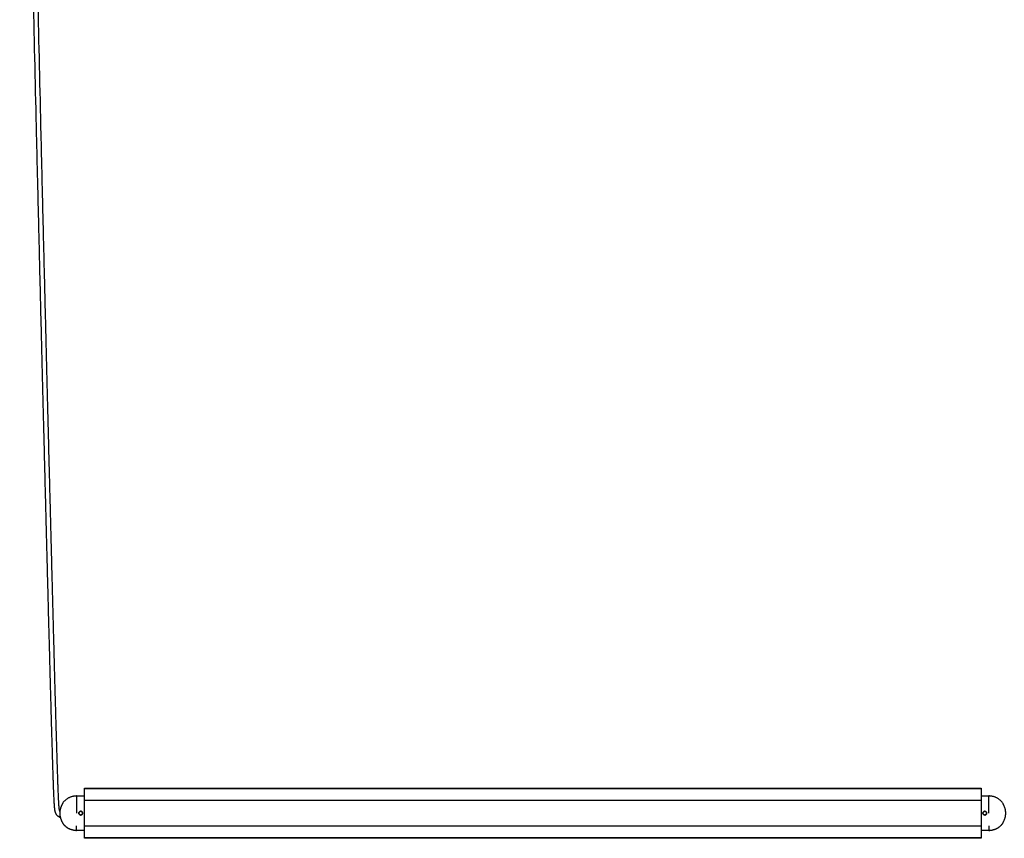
# Model space of a CAD drawing. Header units: millimetres. Extents: x 3542 to 4767, y 3584 to 5383.
# Tile 1 of 12: x 3550 to 4209, y 3584 to 4132. Entities that reach past the tile are written whole.
import ezdxf

# ---------------------------------------------------------------- set-up
doc = ezdxf.new("R2010")
doc.units = ezdxf.units.MM
doc.layers.add('Make2D$Visible$Curvas', color=7, linetype='Continuous')

msp = doc.modelspace()

# ---------------------------------------------------------------- linework, layer by layer
at = {"layer": 'Make2D$Visible$Curvas', "color": 7, "lineweight": -3}
for points, knots in [([(3577.41, 3598.29), (3577.36, 3598.31), (3577.32, 3598.32), (3577.27, 3598.34), (3577.2, 3598.36), (3577.13, 3598.39), (3577.05, 3598.42), (3576.98, 3598.45), (3576.91, 3598.48), (3576.83, 3598.52), (3576.76, 3598.55), (3576.69, 3598.58), (3576.62, 3598.62), (3576.55, 3598.66), (3576.48, 3598.69), (3576.42, 3598.73), (3576.35, 3598.77), (3576.28, 3598.81), (3576.22, 3598.85), (3576.15, 3598.89), (3576.09, 3598.94), (3576.03, 3598.98), (3575.97, 3599.02), (3575.91, 3599.07), (3575.85, 3599.12), (3575.79, 3599.16), (3575.73, 3599.21), (3575.67, 3599.26), (3575.62, 3599.31), (3575.56, 3599.37), (3575.51, 3599.42), (3575.46, 3599.47), (3575.4, 3599.53), (3575.35, 3599.58), (3575.3, 3599.63), (3575.26, 3599.69), (3575.21, 3599.75), (3575.16, 3599.8), (3575.12, 3599.86), (3575.07, 3599.92), (3575.03, 3599.98), (3574.99, 3600.04), (3574.95, 3600.1), (3574.9, 3600.16), (3574.87, 3600.22), (3574.83, 3600.28), (3574.79, 3600.34), (3574.75, 3600.41), (3574.72, 3600.47), (3574.68, 3600.53), (3574.65, 3600.59), (3574.62, 3600.66), (3574.59, 3600.72), (3574.56, 3600.79), (3574.53, 3600.85), (3574.5, 3600.92), (3574.47, 3600.98), (3574.44, 3601.04), (3574.41, 3601.11), (3574.39, 3601.18), (3574.36, 3601.24), (3574.34, 3601.31), (3574.31, 3601.37), (3574.29, 3601.44), (3574.26, 3601.51), (3574.24, 3601.58), (3574.22, 3601.64), (3574.19, 3601.71), (3574.17, 3601.78), (3574.15, 3601.85), (3574.13, 3601.92), (3574.11, 3601.99), (3574.09, 3602.05), (3574.07, 3602.12), (3574.05, 3602.19), (3574.03, 3602.26), (3574.01, 3602.34), (3573.99, 3602.41), (3573.97, 3602.48), (3573.96, 3602.51), (3573.96, 3602.55), (3573.95, 3602.59), (3573.94, 3602.62), (3573.93, 3602.66), (3573.92, 3602.7), (3573.91, 3602.74), (3573.9, 3602.78), (3573.89, 3602.82), (3573.88, 3602.86), (3573.87, 3602.9), (3573.86, 3602.94), (3573.85, 3602.99), (3573.84, 3603.04), (3573.83, 3603.08), (3573.82, 3603.13), (3573.81, 3603.18), (3573.8, 3603.23), (3573.78, 3603.34), (3573.76, 3603.45), (3573.75, 3603.57), (3573.74, 3603.63), (3573.73, 3603.69), (3573.72, 3603.76), (3573.71, 3603.83), (3573.7, 3603.89), (3573.69, 3603.96), (3573.68, 3604.04), (3573.67, 3604.11), (3573.66, 3604.19), (3573.65, 3604.27), (3573.64, 3604.35), (3573.63, 3604.43), (3573.62, 3604.53), (3573.61, 3604.62), (3573.61, 3604.7), (3573.6, 3604.8), (3573.59, 3604.9), (3573.58, 3605), (3573.57, 3605.11), (3573.56, 3605.22), (3573.55, 3605.33), (3573.54, 3605.44), (3573.53, 3605.56), (3573.52, 3605.68), (3573.51, 3605.81), (3573.5, 3605.94), (3573.49, 3606.07), (3573.48, 3606.21), (3573.47, 3606.35), (3573.46, 3606.49), (3573.45, 3606.65), (3573.44, 3606.8), (3573.43, 3606.96), (3573.42, 3607.12), (3573.41, 3607.29), (3573.4, 3607.46), (3573.39, 3607.64), (3573.38, 3607.82), (3573.37, 3608), (3573.36, 3608.2), (3573.34, 3608.4), (3573.33, 3608.59), (3573.32, 3608.81), (3573.31, 3609.02), (3573.3, 3609.23), (3573.29, 3609.46), (3573.28, 3609.69), (3573.27, 3609.92), (3573.24, 3610.43), (3573.22, 3610.94), (3573.19, 3611.45), (3573.17, 3612.03), (3573.14, 3612.62), (3573.11, 3613.2), (3573.09, 3613.87), (3573.06, 3614.53), (3573.03, 3615.2), (3573, 3615.95), (3572.97, 3616.7), (3572.94, 3617.45), (3572.91, 3618.3), (3572.88, 3619.15), (3572.85, 3619.99), (3572.81, 3620.93), (3572.78, 3621.88), (3572.75, 3622.82), (3572.71, 3623.87), (3572.67, 3624.92), (3572.64, 3625.97), (3572.6, 3627.13), (3572.56, 3628.29), (3572.52, 3629.45), (3572.48, 3630.72), (3572.44, 3632), (3572.4, 3633.28), (3572.36, 3634.68), (3572.31, 3636.07), (3572.27, 3637.47), (3572.22, 3639), (3572.18, 3640.53), (3572.13, 3642.06), (3572.08, 3643.72), (3572.03, 3645.38), (3571.98, 3647.04), (3571.93, 3648.84), (3571.87, 3650.64), (3571.82, 3652.45), (3571.76, 3654.39), (3571.71, 3656.34), (3571.65, 3658.29), (3571.59, 3660.39), (3571.53, 3662.49), (3571.47, 3664.59), (3571.41, 3666.85), (3571.34, 3669.11), (3571.28, 3671.37), (3571.21, 3673.79), (3571.15, 3676.21), (3571.08, 3678.64), (3571.01, 3681.23), (3570.94, 3683.82), (3570.87, 3686.42), (3570.79, 3689.19), (3570.71, 3691.95), (3570.64, 3694.72), (3570.56, 3697.67), (3570.48, 3700.62), (3570.4, 3703.58), (3570.32, 3706.71), (3570.23, 3709.85), (3570.15, 3712.99), (3570.06, 3716.32), (3569.97, 3719.66), (3569.88, 3722.99), (3569.79, 3726.52), (3569.7, 3730.05), (3569.6, 3733.58), (3569.5, 3737.32), (3569.41, 3741.06), (3569.31, 3744.79), (3569.21, 3748.74), (3569.1, 3752.69), (3569, 3756.64), (3568.89, 3760.81), (3568.78, 3764.97), (3568.67, 3769.14), (3568.56, 3773.53), (3568.45, 3777.92), (3568.33, 3782.31), (3568.21, 3786.93), (3568.1, 3791.55), (3567.98, 3796.16), (3567.85, 3801.02), (3567.73, 3805.87), (3567.6, 3810.73), (3567.47, 3815.82), (3567.34, 3820.92), (3567.21, 3826.01), (3567.08, 3831.35), (3566.94, 3836.7), (3566.8, 3842.04), (3566.67, 3847.51), (3566.53, 3852.99), (3566.39, 3858.47), (3566.24, 3864.12), (3566.1, 3869.77), (3565.96, 3875.42), (3565.81, 3881.3), (3565.66, 3887.18), (3565.51, 3893.05), (3565.36, 3899.14), (3565.21, 3905.24), (3565.05, 3911.33), (3564.9, 3917.62), (3564.74, 3923.92), (3564.58, 3930.22), (3564.26, 3943.39), (3563.93, 3956.56), (3563.61, 3969.74), (3563.27, 3983.62), (3562.93, 3997.5), (3562.6, 4011.39), (3562.25, 4025.91), (3561.9, 4040.43), (3561.56, 4054.95), (3560.83, 4085.61), (3560.12, 4116.27), (3559.44, 4146.93), (3559.08, 4162.92), (3558.72, 4178.91), (3558.37, 4194.9), (3558.02, 4211.23), (3557.67, 4227.57), (3557.32, 4243.9), (3556.97, 4260.5), (3556.63, 4277.1), (3556.29, 4293.7), (3556.12, 4302.08), (3555.95, 4310.45), (3555.79, 4318.83), (3555.62, 4327.25), (3555.46, 4335.67), (3555.29, 4344.09), (3555.13, 4352.53), (3554.97, 4360.98), (3554.81, 4369.43), (3554.65, 4377.89), (3554.49, 4386.36), (3554.33, 4394.83), (3554.18, 4403.31), (3554.02, 4411.79), (3553.87, 4420.27), (3553.72, 4428.75), (3553.57, 4437.23), (3553.42, 4445.71), (3553.28, 4454.19), (3553.13, 4462.66), (3552.99, 4471.14), (3552.85, 4479.6), (3552.71, 4488.06), (3552.57, 4496.52), (3552.44, 4504.95), (3552.3, 4513.38), (3552.17, 4521.82), (3552.04, 4530.22), (3551.92, 4538.62), (3551.79, 4547.01), (3551.67, 4555.37), (3551.55, 4563.73), (3551.43, 4572.08), (3551.31, 4580.38), (3551.2, 4588.69), (3551.09, 4596.99), (3550.98, 4605.23), (3550.87, 4613.47), (3550.77, 4621.71), (3550.67, 4629.88), (3550.57, 4638.05), (3550.48, 4646.22), (3550.38, 4654.1), (3550.3, 4661.99), (3550.21, 4669.88)], [4.94403, 4.94403, 4.94403, 4.94403, 5.08765, 5.08765, 5.08765, 5.324534, 5.324534, 5.324534, 5.563134, 5.563134, 5.563134, 5.797794, 5.797794, 5.797794, 6.030243, 6.030243, 6.030243, 6.262381, 6.262381, 6.262381, 6.492395, 6.492395, 6.492395, 6.719599, 6.719599, 6.719599, 6.94703, 6.94703, 6.94703, 7.172655, 7.172655, 7.172655, 7.396195, 7.396195, 7.396195, 7.61764, 7.61764, 7.61764, 7.840306, 7.840306, 7.840306, 8.058552, 8.058552, 8.058552, 8.274808, 8.274808, 8.274808, 8.490618, 8.490618, 8.490618, 8.704487, 8.704487, 8.704487, 8.919263, 8.919263, 8.919263, 9.13059, 9.13059, 9.13059, 9.342839, 9.342839, 9.342839, 9.556123, 9.556123, 9.556123, 9.770158, 9.770158, 9.770158, 9.984152, 9.984152, 9.984152, 10.19986, 10.19986, 10.19986, 10.418903, 10.418903, 10.418903, 10.639895, 10.639895, 10.639895, 10.751547, 10.751547, 10.751547, 10.86534, 10.86534, 10.86534, 10.987133, 10.987133, 10.987133, 11.119121, 11.119121, 11.119121, 11.261042, 11.261042, 11.261042, 11.412497, 11.412497, 11.412497, 11.751243, 11.751243, 11.751243, 11.944211, 11.944211, 11.944211, 12.151054, 12.151054, 12.151054, 12.378331, 12.378331, 12.378331, 12.627551, 12.627551, 12.627551, 12.899366, 12.899366, 12.899366, 13.197146, 13.197146, 13.197146, 13.522483, 13.522483, 13.522483, 13.878462, 13.878462, 13.878462, 14.269149, 14.269149, 14.269149, 14.695047, 14.695047, 14.695047, 15.158063, 15.158063, 15.158063, 15.661205, 15.661205, 15.661205, 16.206381, 16.206381, 16.206381, 16.798001, 16.798001, 16.798001, 17.435153, 17.435153, 17.435153, 18.121973, 18.121973, 18.121973, 19.654617, 19.654617, 19.654617, 21.409434, 21.409434, 21.409434, 23.40823, 23.40823, 23.40823, 25.668063, 25.668063, 25.668063, 28.205231, 28.205231, 28.205231, 31.038871, 31.038871, 31.038871, 34.189195, 34.189195, 34.189195, 37.668678, 37.668678, 37.668678, 41.499826, 41.499826, 41.499826, 45.698147, 45.698147, 45.698147, 50.282612, 50.282612, 50.282612, 55.2696, 55.2696, 55.2696, 60.676664, 60.676664, 60.676664, 66.525696, 66.525696, 66.525696, 72.830177, 72.830177, 72.830177, 79.608118, 79.608118, 79.608118, 86.878967, 86.878967, 86.878967, 94.661221, 94.661221, 94.661221, 102.971225, 102.971225, 102.971225, 111.826501, 111.826501, 111.826501, 121.245356, 121.245356, 121.245356, 131.245274, 131.245274, 131.245274, 141.843967, 141.843967, 141.843967, 153.059713, 153.059713, 153.059713, 164.910274, 164.910274, 164.910274, 177.412803, 177.412803, 177.412803, 190.586598, 190.586598, 190.586598, 204.447445, 204.447445, 204.447445, 219.014246, 219.014246, 219.014246, 234.305366, 234.305366, 234.305366, 250.335295, 250.335295, 250.335295, 266.769481, 266.769481, 266.769481, 283.732659, 283.732659, 283.732659, 301.367773, 301.367773, 301.367773, 319.646942, 319.646942, 319.646942, 338.542523, 338.542523, 338.542523, 378.07321, 378.07321, 378.07321, 419.738261, 419.738261, 419.738261, 463.314808, 463.314808, 463.314808, 555.318322, 555.318322, 555.318322, 603.300881, 603.300881, 603.300881, 652.308781, 652.308781, 652.308781, 702.121009, 702.121009, 702.121009, 727.258299, 727.258299, 727.258299, 752.515552, 752.515552, 752.515552, 777.860137, 777.860137, 777.860137, 803.26723, 803.26723, 803.26723, 828.712201, 828.712201, 828.712201, 854.161663, 854.161663, 854.161663, 879.590499, 879.590499, 879.590499, 904.971025, 904.971025, 904.971025, 930.275578, 930.275578, 930.275578, 955.475276, 955.475276, 955.475276, 980.5454, 980.5454, 980.5454, 1005.454252, 1005.454252, 1005.454252, 1030.177074, 1030.177074, 1030.177074, 1054.68541, 1054.68541, 1054.68541, 1078.351512, 1078.351512, 1078.351512, 1078.351512]), ([(3553.01, 4669.88), (3553.1, 4662), (3553.18, 4654.13), (3553.28, 4646.25), (3553.37, 4638.08), (3553.47, 4629.91), (3553.57, 4621.74), (3553.67, 4613.5), (3553.78, 4605.26), (3553.89, 4597.03), (3554, 4588.72), (3554.11, 4580.42), (3554.23, 4572.12), (3554.35, 4563.77), (3554.47, 4555.41), (3554.59, 4547.06), (3554.72, 4538.66), (3554.84, 4530.26), (3554.97, 4521.86), (3555.1, 4513.43), (3555.24, 4504.99), (3555.37, 4496.56), (3555.51, 4488.1), (3555.65, 4479.64), (3555.79, 4471.19), (3555.93, 4462.71), (3556.08, 4454.24), (3556.22, 4445.76), (3556.37, 4437.28), (3556.52, 4428.8), (3556.67, 4420.32), (3556.82, 4411.84), (3556.98, 4403.36), (3557.13, 4394.88), (3557.29, 4386.41), (3557.45, 4377.94), (3557.61, 4369.48), (3557.77, 4361.03), (3557.93, 4352.59), (3558.09, 4344.14), (3558.25, 4335.72), (3558.42, 4327.31), (3558.59, 4318.89), (3558.75, 4310.51), (3558.92, 4302.13), (3559.09, 4293.76), (3559.43, 4277.16), (3559.77, 4260.56), (3560.12, 4243.96), (3560.47, 4227.63), (3560.82, 4211.29), (3561.17, 4194.96), (3561.52, 4178.97), (3561.87, 4162.98), (3562.23, 4146.99), (3562.92, 4116.34), (3563.63, 4085.68), (3564.36, 4055.02), (3564.7, 4040.5), (3565.04, 4025.98), (3565.39, 4011.46), (3565.73, 3997.57), (3566.07, 3983.69), (3566.41, 3969.8), (3566.73, 3956.63), (3567.05, 3943.46), (3567.38, 3930.29), (3567.54, 3923.99), (3567.7, 3917.69), (3567.85, 3911.4), (3568.01, 3905.31), (3568.16, 3899.22), (3568.31, 3893.12), (3568.46, 3887.25), (3568.61, 3881.37), (3568.76, 3875.5), (3568.9, 3869.84), (3569.04, 3864.19), (3569.19, 3858.54), (3569.32, 3853.06), (3569.46, 3847.58), (3569.6, 3842.11), (3569.74, 3836.77), (3569.88, 3831.43), (3570.01, 3826.08), (3570.14, 3820.99), (3570.27, 3815.89), (3570.4, 3810.8), (3570.53, 3805.94), (3570.65, 3801.09), (3570.78, 3796.24), (3570.9, 3791.62), (3571.01, 3787), (3571.13, 3782.38), (3571.25, 3777.99), (3571.36, 3773.6), (3571.47, 3769.21), (3571.58, 3765.05), (3571.69, 3760.88), (3571.8, 3756.71), (3571.9, 3752.77), (3572, 3748.82), (3572.11, 3744.87), (3572.21, 3741.13), (3572.3, 3737.39), (3572.4, 3733.66), (3572.49, 3730.12), (3572.59, 3726.59), (3572.68, 3723.06), (3572.77, 3719.73), (3572.86, 3716.4), (3572.95, 3713.07), (3573.03, 3709.93), (3573.12, 3706.79), (3573.2, 3703.65), (3573.28, 3700.7), (3573.36, 3697.75), (3573.44, 3694.8), (3573.51, 3692.03), (3573.59, 3689.26), (3573.66, 3686.49), (3573.74, 3683.9), (3573.81, 3681.31), (3573.88, 3678.71), (3573.95, 3676.29), (3574.01, 3673.87), (3574.08, 3671.45), (3574.14, 3669.19), (3574.21, 3666.93), (3574.27, 3664.67), (3574.33, 3662.57), (3574.39, 3660.47), (3574.45, 3658.37), (3574.51, 3656.42), (3574.56, 3654.47), (3574.62, 3652.53), (3574.67, 3650.73), (3574.73, 3648.92), (3574.78, 3647.12), (3574.83, 3645.46), (3574.88, 3643.8), (3574.93, 3642.14), (3574.97, 3640.61), (3575.02, 3639.09), (3575.07, 3637.56), (3575.11, 3636.16), (3575.16, 3634.76), (3575.2, 3633.37), (3575.24, 3632.09), (3575.28, 3630.81), (3575.32, 3629.54), (3575.36, 3628.38), (3575.4, 3627.22), (3575.44, 3626.07), (3575.47, 3625.02), (3575.51, 3623.97), (3575.55, 3622.92), (3575.58, 3621.98), (3575.61, 3621.03), (3575.65, 3620.09), (3575.68, 3619.25), (3575.71, 3618.41), (3575.74, 3617.56), (3575.77, 3616.81), (3575.8, 3616.06), (3575.83, 3615.31), (3575.86, 3614.65), (3575.88, 3613.98), (3575.91, 3613.32), (3575.94, 3612.74), (3575.96, 3612.16), (3575.99, 3611.58), (3576.01, 3611.07), (3576.04, 3610.56), (3576.06, 3610.06), (3576.07, 3609.83), (3576.08, 3609.6), (3576.1, 3609.38), (3576.11, 3609.17), (3576.12, 3608.96), (3576.13, 3608.75), (3576.14, 3608.55), (3576.15, 3608.36), (3576.16, 3608.16), (3576.17, 3607.98), (3576.18, 3607.81), (3576.19, 3607.63), (3576.2, 3607.46), (3576.21, 3607.3), (3576.22, 3607.14), (3576.23, 3606.99), (3576.24, 3606.84), (3576.25, 3606.69), (3576.26, 3606.55), (3576.27, 3606.41), (3576.28, 3606.27), (3576.29, 3606.15), (3576.3, 3606.02), (3576.31, 3605.9), (3576.32, 3605.79), (3576.33, 3605.67), (3576.34, 3605.56), (3576.35, 3605.46), (3576.36, 3605.36), (3576.37, 3605.26), (3576.37, 3605.16), (3576.38, 3605.07), (3576.39, 3604.98), (3576.4, 3604.9), (3576.41, 3604.82), (3576.42, 3604.73), (3576.43, 3604.66), (3576.43, 3604.59), (3576.44, 3604.52), (3576.45, 3604.45), (3576.46, 3604.38), (3576.47, 3604.32), (3576.47, 3604.26), (3576.48, 3604.21), (3576.49, 3604.15), (3576.5, 3604.1), (3576.5, 3604.05), (3576.51, 3604), (3576.53, 3603.91), (3576.54, 3603.83), (3576.56, 3603.75), (3576.56, 3603.71), (3576.57, 3603.68), (3576.58, 3603.64), (3576.58, 3603.61), (3576.59, 3603.58), (3576.6, 3603.55), (3576.6, 3603.51), (3576.61, 3603.48), (3576.62, 3603.45), (3576.62, 3603.42), (3576.63, 3603.39), (3576.64, 3603.36), (3576.65, 3603.33), (3576.65, 3603.3), (3576.66, 3603.27), (3576.67, 3603.24), (3576.68, 3603.21), (3576.69, 3603.18), (3576.7, 3603.12), (3576.72, 3603.06), (3576.73, 3603), (3576.75, 3602.94), (3576.76, 3602.89), (3576.78, 3602.83), (3576.8, 3602.78), (3576.81, 3602.73), (3576.83, 3602.67), (3576.84, 3602.62), (3576.86, 3602.57), (3576.87, 3602.53), (3576.89, 3602.48), (3576.91, 3602.43), (3576.92, 3602.39), (3576.94, 3602.34), (3576.95, 3602.3), (3576.97, 3602.25), (3576.99, 3602.21), (3577, 3602.17), (3577.02, 3602.13), (3577.03, 3602.11), (3577.04, 3602.08), (3577.06, 3602.05)], [161.355299, 161.355299, 161.355299, 161.355299, 184.988848, 184.988848, 184.988848, 209.494775, 209.494775, 209.494775, 234.215326, 234.215326, 234.215326, 259.122034, 259.122034, 259.122034, 284.190132, 284.190132, 284.190132, 309.387911, 309.387911, 309.387911, 334.690647, 334.690647, 334.690647, 360.069449, 360.069449, 360.069449, 385.496649, 385.496649, 385.496649, 410.944557, 410.944557, 410.944557, 436.388051, 436.388051, 436.388051, 461.793737, 461.793737, 461.793737, 487.136985, 487.136985, 487.136985, 512.392963, 512.392963, 512.392963, 537.52904, 537.52904, 537.52904, 587.339011, 587.339011, 587.339011, 636.344862, 636.344862, 636.344862, 684.325565, 684.325565, 684.325565, 776.325897, 776.325897, 776.325897, 819.901105, 819.901105, 819.901105, 861.564984, 861.564984, 861.564984, 901.094672, 901.094672, 901.094672, 919.989822, 919.989822, 919.989822, 938.26861, 938.26861, 938.26861, 955.903395, 955.903395, 955.903395, 972.866302, 972.866302, 972.866302, 989.300273, 989.300273, 989.300273, 1005.329984, 1005.329984, 1005.329984, 1020.620865, 1020.620865, 1020.620865, 1035.187405, 1035.187405, 1035.187405, 1049.047967, 1049.047967, 1049.047967, 1062.221448, 1062.221448, 1062.221448, 1074.723633, 1074.723633, 1074.723633, 1086.573815, 1086.573815, 1086.573815, 1097.789143, 1097.789143, 1097.789143, 1108.387374, 1108.387374, 1108.387374, 1118.386781, 1118.386781, 1118.386781, 1127.805068, 1127.805068, 1127.805068, 1136.659712, 1136.659712, 1136.659712, 1144.969012, 1144.969012, 1144.969012, 1152.750478, 1152.750478, 1152.750478, 1160.020443, 1160.020443, 1160.020443, 1166.797388, 1166.797388, 1166.797388, 1173.100746, 1173.100746, 1173.100746, 1178.948503, 1178.948503, 1178.948503, 1184.354116, 1184.354116, 1184.354116, 1189.339447, 1189.339447, 1189.339447, 1193.92201, 1193.92201, 1193.92201, 1198.118134, 1198.118134, 1198.118134, 1201.946735, 1201.946735, 1201.946735, 1205.423248, 1205.423248, 1205.423248, 1208.570081, 1208.570081, 1208.570081, 1211.399599, 1211.399599, 1211.399599, 1213.931859, 1213.931859, 1213.931859, 1216.185798, 1216.185798, 1216.185798, 1218.177463, 1218.177463, 1218.177463, 1219.923573, 1219.923573, 1219.923573, 1221.445457, 1221.445457, 1221.445457, 1222.125958, 1222.125958, 1222.125958, 1222.756037, 1222.756037, 1222.756037, 1223.339698, 1223.339698, 1223.339698, 1223.875942, 1223.875942, 1223.875942, 1224.368997, 1224.368997, 1224.368997, 1224.820602, 1224.820602, 1224.820602, 1225.233538, 1225.233538, 1225.233538, 1225.609482, 1225.609482, 1225.609482, 1225.948754, 1225.948754, 1225.948754, 1226.25507, 1226.25507, 1226.25507, 1226.531142, 1226.531142, 1226.531142, 1226.77827, 1226.77827, 1226.77827, 1226.99939, 1226.99939, 1226.99939, 1227.195078, 1227.195078, 1227.195078, 1227.366929, 1227.366929, 1227.366929, 1227.520827, 1227.520827, 1227.520827, 1227.77434, 1227.77434, 1227.77434, 1227.881822, 1227.881822, 1227.881822, 1227.981589, 1227.981589, 1227.981589, 1228.076563, 1228.076563, 1228.076563, 1228.169919, 1228.169919, 1228.169919, 1228.265541, 1228.265541, 1228.265541, 1228.360594, 1228.360594, 1228.360594, 1228.543928, 1228.543928, 1228.543928, 1228.718738, 1228.718738, 1228.718738, 1228.883617, 1228.883617, 1228.883617, 1229.039544, 1229.039544, 1229.039544, 1229.187446, 1229.187446, 1229.187446, 1229.326475, 1229.326475, 1229.326475, 1229.456345, 1229.456345, 1229.456345, 1229.544222, 1229.544222, 1229.544222, 1229.544222]), ([(3578.78, 3607.65), (3578.79, 3607.65), (3578.79, 3607.63), (3578.77, 3607.57), (3578.75, 3607.53), (3578.69, 3607.38), (3578.63, 3607.23), (3578.52, 3606.97), (3578.47, 3606.87), (3578.39, 3606.67), (3578.34, 3606.57), (3578.25, 3606.36), (3578.2, 3606.24), (3578.1, 3606.02), (3578.05, 3605.91), (3578, 3605.79)], [0, 0, 0, 0, 0.37557, 0.37557, 0.75114, 0.75114, 1.502279, 1.502279, 1.877849, 1.877849, 2.253419, 2.253419, 2.628989, 2.628989, 3.004559, 3.004559, 3.004559, 3.004559]), ([(4209.11, 3605.79), (4209.06, 3605.91), (4209.01, 3606.02), (4208.91, 3606.24), (4208.86, 3606.36), (4208.76, 3606.57), (4208.72, 3606.67), (4208.63, 3606.87), (4208.59, 3606.97), (4208.47, 3607.23), (4208.41, 3607.38), (4208.35, 3607.53), (4208.34, 3607.57), (4208.32, 3607.63), (4208.31, 3607.65), (4208.32, 3607.65)], [0, 0, 0, 0, 0.37557, 0.37557, 0.75114, 0.75114, 1.12671, 1.12671, 1.502279, 1.502279, 2.253419, 2.253419, 2.628989, 2.628989, 3.004559, 3.004559, 3.004559, 3.004559]), ([(3589.8, 3601.21), (3589.8, 3601.38), (3589.83, 3601.54), (3589.96, 3601.84), (3590.05, 3601.98), (3590.28, 3602.21), (3590.42, 3602.3), (3590.72, 3602.43), (3590.89, 3602.46), (3591.13, 3602.46), (3591.22, 3602.45), (3591.38, 3602.42), (3591.45, 3602.4), (3591.68, 3602.3), (3591.82, 3602.21), (3592.05, 3601.98), (3592.14, 3601.84), (3592.24, 3601.61), (3592.26, 3601.53), (3592.29, 3601.37), (3592.3, 3601.29), (3592.3, 3601.21)], [0, 0, 0, 0, 0.493806, 0.493806, 0.987612, 0.987612, 1.481418, 1.481418, 1.975223, 1.975223, 2.222126, 2.222126, 2.469029, 2.469029, 2.962835, 2.962835, 3.456641, 3.456641, 3.703544, 3.703544, 3.950447, 3.950447, 3.950447, 3.950447]), ([(3589.87, 3601.61), (3589.85, 3601.56), (3589.84, 3601.51), (3589.81, 3601.4), (3589.81, 3601.34), (3589.8, 3601.29)], [3.5459631, 3.5459631, 3.5459631, 3.5459631, 3.703544, 3.703544, 3.8731745, 3.8731745, 3.8731745, 3.8731745]), ([(3592.3, 3601.21), (3592.3, 3601.05), (3592.27, 3600.88), (3592.14, 3600.58), (3592.05, 3600.44), (3591.82, 3600.21), (3591.68, 3600.12), (3591.38, 3599.99), (3591.22, 3599.96), (3590.89, 3599.96), (3590.72, 3599.99), (3590.42, 3600.12), (3590.28, 3600.21), (3590.05, 3600.44), (3589.96, 3600.58), (3589.83, 3600.88), (3589.8, 3601.04), (3589.8, 3601.21)], [0, 0, 0, 0, 0.494393, 0.494393, 0.988786, 0.988786, 1.483179, 1.483179, 1.977572, 1.977572, 2.471965, 2.471965, 2.966358, 2.966358, 3.460751, 3.460751, 3.955144, 3.955144, 3.955144, 3.955144]), ([(3589.8, 3601.13), (3589.81, 3601.08), (3589.81, 3601.02), (3589.84, 3600.92), (3589.85, 3600.87), (3589.86, 3600.83)], [-3.8735631, -3.8735631, -3.8735631, -3.8735631, -3.7058938, -3.7058938, -3.5597783, -3.5597783, -3.5597783, -3.5597783]), ([(3590.17, 3602.09), (3590.17, 3602.09), (3590.17, 3602.09), (3590.05, 3601.98), (3589.96, 3601.84), (3589.9, 3601.69)], [2.9628337, 2.9628337, 2.9628337, 2.9628337, 2.9628352, 2.9628352, 3.4555604, 3.4555604, 3.4555604, 3.4555604]), ([(3590.57, 3600.06), (3590.42, 3600.12), (3590.28, 3600.21), (3590.05, 3600.44), (3589.96, 3600.58), (3589.9, 3600.73)], [-1.4794993, -1.4794993, -1.4794993, -1.4794993, -0.9882384, -0.9882384, -0.4973492, -0.4973492, -0.4973492, -0.4973492]), ([(3589.9, 3600.73), (3589.96, 3600.58), (3590.05, 3600.44), (3590.17, 3600.33), (3590.17, 3600.33), (3590.17, 3600.33)], [-3.4578299, -3.4578299, -3.4578299, -3.4578299, -2.9647151, -2.9647151, -2.9647143, -2.9647143, -2.9647143, -2.9647143]), ([(3590.17, 3600.33), (3590.28, 3600.21), (3590.42, 3600.12), (3590.57, 3600.05), (3590.57, 3600.05), (3590.57, 3600.05)], [-2.9639159, -2.9639159, -2.9639159, -2.9639159, -2.4705959, -2.4705959, -2.4705925, -2.4705925, -2.4705925, -2.4705925]), ([(3591.44, 3602.4), (3591.31, 3602.44), (3591.18, 3602.46), (3590.89, 3602.46), (3590.72, 3602.43), (3590.57, 3602.36)], [1.5843662, 1.5843662, 1.5843662, 1.5843662, 1.9776732, 1.9776732, 2.4720916, 2.4720916, 2.4720916, 2.4720916]), ([(3591.44, 3600.02), (3591.39, 3600.01), (3591.34, 3599.99), (3591.22, 3599.97), (3591.13, 3599.96), (3590.89, 3599.96), (3590.72, 3599.99), (3590.57, 3600.05)], [-2.3696552, -2.3696552, -2.3696552, -2.3696552, -2.2235363, -2.2235363, -1.9764767, -1.9764767, -1.4833277, -1.4833277, -1.4833277, -1.4833277]), ([(3590.67, 3600.02), (3590.72, 3600), (3590.76, 3599.99), (3590.88, 3599.97), (3590.96, 3599.96), (3591.04, 3599.96)], [-2.3661818, -2.3661818, -2.3661818, -2.3661818, -2.2235363, -2.2235363, -1.987429, -1.987429, -1.987429, -1.987429]), ([(3591.04, 3602.46), (3590.96, 3602.46), (3590.88, 3602.45), (3590.78, 3602.43), (3590.75, 3602.42), (3590.73, 3602.42)], [1.9854943, 1.9854943, 1.9854943, 1.9854943, 2.2221264, 2.2221264, 2.3064603, 2.3064603, 2.3064603, 2.3064603]), ([(3591.93, 3602.1), (3591.81, 3602.21), (3591.68, 3602.3), (3591.38, 3602.43), (3591.22, 3602.46), (3591.06, 3602.46)], [0.9997373, 0.9997373, 0.9997373, 0.9997373, 1.4814176, 1.4814176, 1.9658651, 1.9658651, 1.9658651, 1.9658651]), ([(3591.06, 3599.96), (3591.22, 3599.96), (3591.38, 3599.99), (3591.68, 3600.12), (3591.82, 3600.21), (3591.93, 3600.32)], [-1.9664569, -1.9664569, -1.9664569, -1.9664569, -1.4823575, -1.4823575, -0.9918601, -0.9918601, -0.9918601, -0.9918601]), ([(3592.21, 3600.73), (3592.14, 3600.58), (3592.05, 3600.44), (3591.82, 3600.21), (3591.68, 3600.12), (3591.53, 3600.06)], [-3.4582947, -3.4582947, -3.4582947, -3.4582947, -2.9647151, -2.9647151, -2.4713258, -2.4713258, -2.4713258, -2.4713258]), ([(3592.21, 3601.69), (3592.14, 3601.84), (3592.05, 3601.98), (3591.88, 3602.15), (3591.81, 3602.2), (3591.7, 3602.28), (3591.65, 3602.31), (3591.61, 3602.33)], [0.4945256, 0.4945256, 0.4945256, 0.4945256, 0.9888366, 0.9888366, 1.2360458, 1.2360458, 1.4001236, 1.4001236, 1.4001236, 1.4001236]), ([(3592.3, 3601.21), (3592.3, 3601.37), (3592.27, 3601.54), (3592.21, 3601.69), (3592.21, 3601.69), (3592.21, 3601.69)], [0, 0, 0, 0, 0.4944183, 0.4944183, 0.4944246, 0.4944246, 0.4944246, 0.4944246]), ([(3592.3, 3601.21), (3592.3, 3601.13), (3592.29, 3601.05), (3592.26, 3600.88), (3592.24, 3600.81), (3592.21, 3600.73)], [-3.9529534, -3.9529534, -3.9529534, -3.9529534, -3.7058938, -3.7058938, -3.459277, -3.459277, -3.459277, -3.459277]), ([(3592.21, 3600.73), (3592.21, 3600.73), (3592.21, 3600.73), (3592.21, 3600.73), (3592.21, 3600.73), (3592.21, 3600.73)], [-3.4590424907, -3.4590424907, -3.4590424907, -3.4590424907, -3.4588342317, -3.4588342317, -3.4582995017, -3.4582995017, -3.4582995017, -3.4582995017]), ([(4194.8, 3601.21), (4194.8, 3601.29), (4194.81, 3601.37), (4194.84, 3601.53), (4194.87, 3601.61), (4194.96, 3601.84), (4195.05, 3601.98), (4195.28, 3602.21), (4195.42, 3602.3), (4195.65, 3602.4), (4195.73, 3602.42), (4195.89, 3602.45), (4195.97, 3602.46), (4196.22, 3602.46), (4196.38, 3602.43), (4196.68, 3602.3), (4196.82, 3602.21), (4197.05, 3601.98), (4197.14, 3601.84), (4197.27, 3601.54), (4197.3, 3601.38), (4197.3, 3601.21)], [0, 0, 0, 0, 0.246903, 0.246903, 0.493806, 0.493806, 0.987612, 0.987612, 1.481418, 1.481418, 1.728321, 1.728321, 1.975223, 1.975223, 2.469029, 2.469029, 2.962835, 2.962835, 3.456641, 3.456641, 3.950447, 3.950447, 3.950447, 3.950447]), ([(4194.9, 3601.69), (4194.9, 3601.69), (4194.9, 3601.69), (4194.83, 3601.54), (4194.8, 3601.37), (4194.8, 3601.21)], [3.4609276, 3.4609276, 3.4609276, 3.4609276, 3.4609282, 3.4609282, 3.9553465, 3.9553465, 3.9553465, 3.9553465]), ([(4194.9, 3600.73), (4194.87, 3600.81), (4194.84, 3600.88), (4194.81, 3601.05), (4194.8, 3601.13), (4194.8, 3601.21)], [-0.4936764, -0.4936764, -0.4936764, -0.4936764, -0.2470596, -0.2470596, 0, 0, 0, 0]), ([(4197.3, 3601.21), (4197.3, 3601.04), (4197.27, 3600.88), (4197.14, 3600.58), (4197.05, 3600.44), (4196.82, 3600.21), (4196.68, 3600.12), (4196.38, 3599.99), (4196.22, 3599.96), (4195.89, 3599.96), (4195.72, 3599.99), (4195.42, 3600.12), (4195.28, 3600.21), (4195.05, 3600.44), (4194.96, 3600.58), (4194.83, 3600.88), (4194.8, 3601.05), (4194.8, 3601.21)], [0, 0, 0, 0, 0.494393, 0.494393, 0.988786, 0.988786, 1.483179, 1.483179, 1.977572, 1.977572, 2.471965, 2.471965, 2.966358, 2.966358, 3.460751, 3.460751, 3.955144, 3.955144, 3.955144, 3.955144]), ([(4195.48, 3602.32), (4195.44, 3602.3), (4195.4, 3602.28), (4195.29, 3602.2), (4195.22, 3602.15), (4195.05, 3601.98), (4194.96, 3601.84), (4194.9, 3601.69)], [2.5699812, 2.5699812, 2.5699812, 2.5699812, 2.7193007, 2.7193007, 2.9665099, 2.9665099, 3.4608209, 3.4608209, 3.4608209, 3.4608209]), ([(4195.57, 3600.06), (4195.42, 3600.12), (4195.28, 3600.21), (4195.05, 3600.44), (4194.96, 3600.58), (4194.9, 3600.73)], [-1.4816329, -1.4816329, -1.4816329, -1.4816329, -0.9882384, -0.9882384, -0.4946587, -0.4946587, -0.4946587, -0.4946587]), ([(4195.17, 3600.32), (4195.28, 3600.21), (4195.42, 3600.12), (4195.72, 3599.99), (4195.88, 3599.96), (4196.04, 3599.96)], [-2.961093, -2.961093, -2.961093, -2.961093, -2.4705959, -2.4705959, -1.986493, -1.986493, -1.986493, -1.986493]), ([(4196.04, 3602.46), (4195.88, 3602.46), (4195.72, 3602.43), (4195.43, 3602.3), (4195.29, 3602.21), (4195.18, 3602.1)], [1.9845804, 1.9845804, 1.9845804, 1.9845804, 2.4690293, 2.4690293, 2.950697, 2.950697, 2.950697, 2.950697]), ([(4196.53, 3602.36), (4196.53, 3602.36), (4196.53, 3602.36), (4196.38, 3602.43), (4196.22, 3602.46), (4195.92, 3602.46), (4195.79, 3602.44), (4195.67, 3602.4)], [1.4832494, 1.4832494, 1.4832494, 1.4832494, 1.4832549, 1.4832549, 1.9776732, 1.9776732, 2.3709784, 2.3709784, 2.3709784, 2.3709784]), ([(4196.53, 3600.05), (4196.38, 3599.99), (4196.22, 3599.96), (4195.97, 3599.96), (4195.89, 3599.97), (4195.76, 3599.99), (4195.71, 3600.01), (4195.67, 3600.02)], [-2.4701896, -2.4701896, -2.4701896, -2.4701896, -1.9764767, -1.9764767, -1.7294171, -1.7294171, -1.5833029, -1.5833029, -1.5833029, -1.5833029]), ([(4196.38, 3602.42), (4196.35, 3602.42), (4196.32, 3602.43), (4196.22, 3602.45), (4196.14, 3602.46), (4196.06, 3602.46)], [1.6439809, 1.6439809, 1.6439809, 1.6439809, 1.7283205, 1.7283205, 1.9649508, 1.9649508, 1.9649508, 1.9649508]), ([(4196.06, 3599.96), (4196.14, 3599.96), (4196.22, 3599.97), (4196.34, 3599.99), (4196.39, 3600), (4196.43, 3600.02)], [-1.9655205, -1.9655205, -1.9655205, -1.9655205, -1.7294171, -1.7294171, -1.5867676, -1.5867676, -1.5867676, -1.5867676]), ([(4196.93, 3602.09), (4196.93, 3602.09), (4196.93, 3602.09), (4196.82, 3602.21), (4196.68, 3602.3), (4196.53, 3602.36)], [0.9884807, 0.9884807, 0.9884807, 0.9884807, 0.9888366, 0.9888366, 1.4805344, 1.4805344, 1.4805344, 1.4805344]), ([(4197.2, 3600.73), (4197.14, 3600.58), (4197.05, 3600.44), (4196.82, 3600.21), (4196.68, 3600.12), (4196.53, 3600.06)], [-3.4555674, -3.4555674, -3.4555674, -3.4555674, -2.9647151, -2.9647151, -2.4734528, -2.4734528, -2.4734528, -2.4734528]), ([(4197.3, 3601.21), (4197.3, 3601.04), (4197.27, 3600.88), (4197.21, 3600.73), (4197.21, 3600.73), (4197.21, 3600.73)], [-3.9529534, -3.9529534, -3.9529534, -3.9529534, -3.4588342, -3.4588342, -3.4584397, -3.4584397, -3.4584397, -3.4584397]), ([(4197.3, 3601.29), (4197.3, 3601.34), (4197.29, 3601.4), (4197.27, 3601.51), (4197.25, 3601.56), (4197.24, 3601.61)], [0.0772725, 0.0772725, 0.0772725, 0.0772725, 0.2469029, 0.2469029, 0.4044807, 0.4044807, 0.4044807, 0.4044807]), ([(4197.24, 3600.83), (4197.26, 3600.87), (4197.27, 3600.92), (4197.29, 3601.02), (4197.3, 3601.08), (4197.3, 3601.13)], [-0.3931751, -0.3931751, -0.3931751, -0.3931751, -0.2470596, -0.2470596, -0.0793905, -0.0793905, -0.0793905, -0.0793905]), ([(3578, 3596.63), (3578.1, 3596.4), (3578.2, 3596.17), (3578.39, 3595.74), (3578.48, 3595.54), (3578.59, 3595.28), (3578.63, 3595.2), (3578.69, 3595.06), (3578.71, 3594.99), (3578.75, 3594.89), (3578.77, 3594.85), (3578.79, 3594.79), (3578.79, 3594.77), (3578.78, 3594.77)], [0, 0, 0, 0, 0.751676, 0.751676, 1.503353, 1.503353, 1.879191, 1.879191, 2.255029, 2.255029, 2.630868, 2.630868, 3.006706, 3.006706, 3.006706, 3.006706]), ([(4208.32, 3594.77), (4208.31, 3594.77), (4208.32, 3594.79), (4208.34, 3594.85), (4208.35, 3594.89), (4208.39, 3594.99), (4208.42, 3595.06), (4208.48, 3595.2), (4208.51, 3595.28), (4208.63, 3595.54), (4208.71, 3595.74), (4208.9, 3596.17), (4209, 3596.4), (4209.11, 3596.63)], [0, 0, 0, 0, 0.375838, 0.375838, 0.751676, 0.751676, 1.127515, 1.127515, 1.503353, 1.503353, 2.255029, 2.255029, 3.006706, 3.006706, 3.006706, 3.006706]), ([(3584.05, 3590.52), (3584.05, 3590.52), (3584.09, 3590.51), (3584.21, 3590.48), (3584.31, 3590.45), (3584.54, 3590.39), (3584.68, 3590.35), (3584.98, 3590.27), (3585.14, 3590.22), (3585.3, 3590.18)], [0, 0, 0, 0, 0.503256, 0.503256, 1.006512, 1.006512, 1.509768, 1.509768, 2.013024, 2.013024, 2.013024, 2.013024]), ([(3585.3, 3590.18), (3585.46, 3590.14), (3585.62, 3590.09), (3585.92, 3590.01), (3586.06, 3589.97), (3586.29, 3589.91), (3586.39, 3589.89), (3586.49, 3589.86), (3586.51, 3589.85), (3586.54, 3589.85), (3586.55, 3589.84), (3586.55, 3589.84)], [0, 0, 0, 0, 0.502131, 0.502131, 1.004263, 1.004263, 1.506394, 1.506394, 1.75746, 1.75746, 2.008525, 2.008525, 2.008525, 2.008525]), ([(4200.55, 3589.84), (4200.55, 3589.84), (4200.56, 3589.85), (4200.59, 3589.85), (4200.62, 3589.86), (4200.71, 3589.89), (4200.81, 3589.91), (4201.04, 3589.97), (4201.18, 3590.01), (4201.48, 3590.09), (4201.64, 3590.14), (4201.8, 3590.18)], [0, 0, 0, 0, 0.251066, 0.251066, 0.502131, 0.502131, 1.004263, 1.004263, 1.506394, 1.506394, 2.008525, 2.008525, 2.008525, 2.008525]), ([(4201.8, 3590.18), (4201.96, 3590.22), (4202.12, 3590.27), (4202.42, 3590.35), (4202.56, 3590.39), (4202.79, 3590.45), (4202.89, 3590.48), (4203.02, 3590.51), (4203.05, 3590.52), (4203.05, 3590.52)], [0, 0, 0, 0, 0.503256, 0.503256, 1.006512, 1.006512, 1.509768, 1.509768, 2.013024, 2.013024, 2.013024, 2.013024])]:
    msp.add_open_spline(points, degree=3, knots=knots, dxfattribs=at)
for points, degree in [([(3593.55, 3618.03), (4193.55, 3618.03)], 1), ([(3593.55, 3617.78), (4193.55, 3617.78)], 1), ([(3593.55, 3617.37), (3593.55, 3617.78)], 1), ([(4193.55, 3617.78), (4193.55, 3617.37)], 1), ([(3588.3, 3612.71), (3593.55, 3612.71)], 1), ([(4193.55, 3612.71), (4198.8, 3612.71)], 1), ([(3593.55, 3609.87), (4193.55, 3609.87)], 1), ([(3593.55, 3608.71), (3593.55, 3609.12)], 1), ([(4193.55, 3609.12), (4193.55, 3608.71)], 1), ([(3589.9, 3601.69), (3589.83, 3601.54), (3589.8, 3601.37), (3589.8, 3601.21)], 3), ([(3589.9, 3600.73), (3589.83, 3600.88), (3589.8, 3601.04), (3589.8, 3601.21)], 3), ([(3589.8, 3601.21), (3589.8, 3601.05), (3589.83, 3600.89), (3589.89, 3600.74)], 3), ([(3590.17, 3602.09), (3590.05, 3601.98), (3589.96, 3601.84), (3589.9, 3601.69)], 3), ([(3590.57, 3602.36), (3590.42, 3602.3), (3590.28, 3602.21), (3590.17, 3602.09)], 3), ([(3590.57, 3602.36), (3590.42, 3602.3), (3590.28, 3602.21), (3590.17, 3602.09)], 3), ([(3592.21, 3601.69), (3592.14, 3601.84), (3592.05, 3601.98), (3591.94, 3602.09)], 3), ([(3591.94, 3600.33), (3592.05, 3600.44), (3592.14, 3600.58), (3592.21, 3600.73)], 3), ([(3592.21, 3600.74), (3592.26, 3600.86), (3592.29, 3601), (3592.3, 3601.13)], 3), ([(3592.3, 3601.21), (3592.3, 3601.35), (3592.28, 3601.48), (3592.24, 3601.61)], 3), ([(3592.24, 3600.83), (3592.28, 3600.95), (3592.3, 3601.08), (3592.3, 3601.21)], 3), ([(4194.87, 3601.61), (4194.82, 3601.48), (4194.8, 3601.35), (4194.8, 3601.21)], 3), ([(4194.8, 3601.21), (4194.8, 3601.08), (4194.82, 3600.95), (4194.86, 3600.83)], 3), ([(4194.8, 3601.13), (4194.81, 3601), (4194.84, 3600.86), (4194.89, 3600.74)], 3), ([(4195.16, 3602.09), (4195.05, 3601.98), (4194.96, 3601.84), (4194.9, 3601.69)], 3), ([(4194.9, 3600.73), (4194.96, 3600.58), (4195.05, 3600.44), (4195.16, 3600.33)], 3), ([(4196.93, 3602.09), (4196.82, 3602.21), (4196.68, 3602.3), (4196.53, 3602.36)], 3), ([(4196.53, 3600.05), (4196.68, 3600.12), (4196.82, 3600.21), (4196.93, 3600.33)], 3), ([(4196.93, 3602.09), (4196.93, 3602.09), (4196.93, 3602.09), (4196.93, 3602.09)], 3), ([(4197.21, 3601.69), (4197.14, 3601.84), (4197.05, 3601.98), (4196.93, 3602.09)], 3), ([(4197.2, 3601.69), (4197.14, 3601.84), (4197.05, 3601.98), (4196.93, 3602.09)], 3), ([(4196.94, 3600.33), (4197.05, 3600.44), (4197.14, 3600.58), (4197.21, 3600.73)], 3), ([(4197.3, 3601.21), (4197.3, 3601.37), (4197.27, 3601.54), (4197.21, 3601.69)], 3), ([(4197.21, 3600.74), (4197.27, 3600.89), (4197.3, 3601.05), (4197.3, 3601.21)], 3), ([(3593.55, 3593.3), (3593.55, 3593.71)], 1), ([(4193.55, 3592.55), (3593.55, 3592.55)], 1), ([(4193.55, 3593.71), (4193.55, 3593.3)], 1), ([(3593.55, 3589.71), (3588.3, 3589.71)], 1), ([(3593.55, 3584.64), (3593.55, 3585.05)], 1), ([(4193.55, 3584.64), (3593.55, 3584.64)], 1), ([(4198.8, 3589.71), (4193.55, 3589.71)], 1), ([(4193.55, 3585.05), (4193.55, 3584.64)], 1), ([(4193.55, 3584.39), (3593.55, 3584.39)], 1)]:
    msp.add_open_spline(points, degree=degree, dxfattribs=at)
for points, weights in [([(3593.55, 3617.78), (3593.55, 3618.03), (3593.55, 3618.03)], [1, 0.866025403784, 1]), ([(3593.55, 3609.87), (3593.55, 3609.87), (3593.55, 3617.37)], [1, 0.866025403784, 1]), ([(4193.55, 3618.03), (4193.55, 3618.03), (4193.55, 3617.78)], [1, 0.866025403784, 1]), ([(4193.55, 3617.37), (4193.55, 3609.87), (4193.55, 3609.87)], [1, 0.866025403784, 1]), ([(3588.3, 3612.71), (3582.2, 3612.71), (3578.78, 3607.66)], [1, 0.883368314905, 1]), ([(3588.3, 3612.71), (3588.3, 3612.71), (3588.3, 3601.21)], [1, 0.707106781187, 1]), ([(4198.8, 3601.21), (4198.8, 3612.71), (4198.8, 3612.71)], [1, 0.707106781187, 1]), ([(4208.32, 3607.66), (4204.9, 3612.71), (4198.8, 3612.71)], [1, 0.883368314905, 1]), ([(3578, 3605.79), (3575.96, 3601.21), (3578, 3596.63)], [1, 0.913792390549, 1]), ([(3578.78, 3607.66), (3578.78, 3607.66), (3578.78, 3607.65)], [1, 0.999792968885, 1]), ([(3593.55, 3593.71), (3593.55, 3601.21), (3593.55, 3608.71)], [1, 0.866025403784, 1]), ([(4193.55, 3608.71), (4193.55, 3601.21), (4193.55, 3593.71)], [1, 0.866025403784, 1]), ([(4208.32, 3607.65), (4208.32, 3607.66), (4208.32, 3607.66)], [1, 0.999792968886, 1]), ([(4209.11, 3596.63), (4211.14, 3601.21), (4209.11, 3605.79)], [1, 0.913792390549, 1]), ([(3578.78, 3594.77), (3578.78, 3594.76), (3578.78, 3594.76)], [1, 0.999792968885, 1]), ([(3578.78, 3594.76), (3580.76, 3591.83), (3584.05, 3590.52)], [1, 0.955771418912, 1]), ([(3588.3, 3589.71), (3588.3, 3589.71), (3588.3, 3592.71)], [1, 0.861753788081, 0.854012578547]), ([(3593.55, 3585.05), (3593.55, 3592.55), (3593.55, 3592.55)], [1, 0.866025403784, 1]), ([(4193.55, 3592.55), (4193.55, 3592.55), (4193.55, 3585.05)], [1, 0.866025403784, 1]), ([(4198.8, 3592.71), (4198.8, 3589.71), (4198.8, 3589.71)], [0.854012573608, 0.861753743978, 1]), ([(4203.05, 3590.52), (4206.34, 3591.83), (4208.32, 3594.76)], [1, 0.955771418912, 1]), ([(4208.32, 3594.76), (4208.32, 3594.76), (4208.32, 3594.77)], [1, 0.999792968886, 1]), ([(3586.55, 3589.84), (3587.42, 3589.71), (3588.3, 3589.71)], [1, 0.997084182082, 1]), ([(3593.55, 3584.39), (3593.55, 3584.39), (3593.55, 3584.64)], [1, 0.866025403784, 1]), ([(4193.55, 3584.64), (4193.55, 3584.39), (4193.55, 3584.39)], [1, 0.866025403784, 1]), ([(4198.8, 3589.71), (4199.68, 3589.71), (4200.55, 3589.84)], [1, 0.997084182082, 1])]:
    msp.add_rational_spline(points, weights, degree=2, dxfattribs=at)
for points in [[(3593.55, 3609.12), (3593.55, 3609.37), (3593.55, 3609.62), (3593.55, 3609.87), (3593.55, 3609.87)], [(4193.55, 3609.87), (4193.55, 3609.87), (4193.55, 3609.62), (4193.55, 3609.37), (4193.55, 3609.12)], [(3593.55, 3592.55), (3593.55, 3592.55), (3593.55, 3592.8), (3593.55, 3593.05), (3593.55, 3593.3)], [(4193.55, 3593.3), (4193.55, 3593.05), (4193.55, 3592.8), (4193.55, 3592.55), (4193.55, 3592.55)]]:
    msp.add_rational_spline(points, [1, 0.866025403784, 1, 0.866025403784, 1], degree=2, knots=[-1.047198, -1.047198, -1.047198, -0.523599, -0.523599, 0, 0, 0], dxfattribs=at)

doc.saveas('drawing.dxf')
